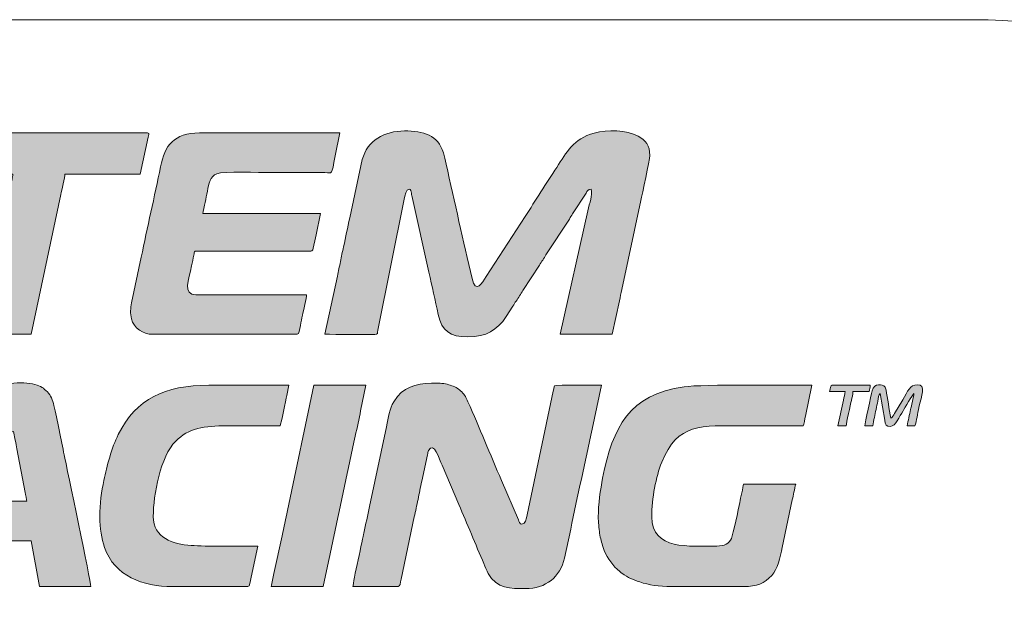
# Model space of a CAD drawing. Header units: millimetres. Extents: x 4 to 594, y -297 to -6.
# Tile 88 of 134: x 477 to 499, y -279 to -267. Entities that reach past the tile are written whole.
import ezdxf

# ---------------------------------------------------------------- set-up
doc = ezdxf.new("R2010")
doc.units = ezdxf.units.MM
doc.header["$MEASUREMENT"] = 0
doc.layers.add('Layer 1', color=7, linetype='Continuous', lineweight=0)

# ---------------------------------------------------------------- blocks, each defined once
blk = doc.blocks.new('Block_37')
at = {"layer": 'Layer 1', "true_color": 0x0d0a10, "transparency": 33554687}
h = blk.add_hatch(color=188, dxfattribs=at)
edge = h.paths.add_edge_path()
edge.add_spline(control_points=[(475.478, -270.001), (475.478, -270.001), (477.105, -270.001), (477.105, -270.001), (477.104, -270.044), (477.092, -270.074), (477.085, -270.106), (476.968, -270.645), (476.861, -271.206), (476.739, -271.737), (476.705, -271.883), (476.677, -272.019), (476.648, -272.166), (476.648, -272.166), (476.37, -273.481), (476.37, -273.481), (476.37, -273.481), (477.5, -273.481), (477.5, -273.481), (477.5, -273.481), (478.145, -270.443), (478.145, -270.443), (478.162, -270.359), (478.233, -270.063), (478.234, -270.001), (478.234, -270.001), (479.872, -270.001), (479.872, -270.001), (479.872, -270.001), (480.045, -269.202), (480.045, -269.202), (480.053, -269.165), (480.084, -269.109), (480.03, -269.109), (480.03, -269.109), (475.693, -269.109), (475.693, -269.109), (475.652, -269.109), (475.654, -269.156), (475.645, -269.197), (475.645, -269.197), (475.571, -269.541), (475.571, -269.541), (475.554, -269.621), (475.539, -269.69), (475.524, -269.765), (475.511, -269.832), (475.479, -269.933), (475.478, -270.001)], knot_values=[0, 0, 0, 0, 1, 1, 1, 2, 2, 2, 3, 3, 3, 4, 4, 4, 5, 5, 5, 6, 6, 6, 7, 7, 7, 8, 8, 8, 9, 9, 9, 10, 10, 10, 11, 11, 11, 12, 12, 12, 13, 13, 13, 14, 14, 14, 15, 15, 15, 16, 16, 16, 16], degree=3, periodic=0)
h = blk.add_hatch(color=188, dxfattribs=at)
edge = h.paths.add_edge_path()
edge.add_spline(control_points=[(480.143, -273.481), (480.143, -273.481), (483.284, -273.481), (483.284, -273.481), (483.328, -273.481), (483.334, -273.374), (483.351, -273.288), (483.366, -273.209), (483.382, -273.142), (483.398, -273.064), (483.415, -272.981), (483.487, -272.681), (483.487, -272.622), (483.487, -272.622), (481.081, -272.622), (481.081, -272.622), (480.783, -272.622), (480.927, -272.297), (480.986, -271.996), (481.002, -271.912), (481.022, -271.845), (481.037, -271.765), (481.057, -271.656), (481.023, -271.673), (481.228, -271.673), (481.228, -271.673), (483.476, -271.673), (483.476, -271.673), (483.668, -271.674), (483.594, -271.727), (483.691, -271.323), (483.691, -271.323), (483.792, -270.86), (483.792, -270.86), (483.792, -270.86), (481.228, -270.86), (481.228, -270.86), (481.247, -270.821), (481.266, -270.678), (481.28, -270.618), (481.299, -270.534), (481.314, -270.459), (481.331, -270.375), (481.364, -270.206), (481.385, -270.054), (481.537, -269.994), (481.676, -269.939), (482.466, -269.968), (482.697, -269.968), (483.092, -269.968), (483.487, -269.967), (483.883, -269.968), (484.061, -269.968), (484.02, -270.053), (484.11, -269.607), (484.11, -269.607), (484.21, -269.109), (484.21, -269.109), (484.21, -269.109), (481.16, -269.109), (481.16, -269.109), (480.603, -269.109), (480.405, -269.377), (480.312, -269.842), (480.182, -270.49), (480.024, -271.163), (479.894, -271.808), (479.894, -271.808), (479.685, -272.796), (479.685, -272.796), (479.661, -272.916), (479.651, -273.028), (479.68, -273.143), (479.732, -273.349), (479.932, -273.481), (480.143, -273.481)], knot_values=[0, 0, 0, 0, 1, 1, 1, 2, 2, 2, 3, 3, 3, 4, 4, 4, 5, 5, 5, 6, 6, 6, 7, 7, 7, 8, 8, 8, 9, 9, 9, 10, 10, 10, 11, 11, 11, 12, 12, 12, 13, 13, 13, 14, 14, 14, 15, 15, 15, 16, 16, 16, 17, 17, 17, 18, 18, 18, 19, 19, 19, 20, 20, 20, 21, 21, 21, 22, 22, 22, 23, 23, 23, 24, 24, 24, 25, 25, 25, 25], degree=3, periodic=0)
h = blk.add_hatch(color=188, dxfattribs=at)
edge = h.paths.add_edge_path()
edge.add_spline(control_points=[(483.883, -273.481), (484.115, -273.481), (484.754, -273.493), (484.969, -273.482), (485.04, -273.479), (485.022, -273.459), (485.034, -273.39), (485.034, -273.39), (485.61, -270.543), (485.61, -270.543), (485.624, -270.475), (485.642, -270.329), (485.713, -270.329), (485.752, -270.329), (485.754, -270.375), (485.763, -270.415), (485.772, -270.457), (485.776, -270.485), (485.785, -270.528), (485.785, -270.528), (486.145, -272.134), (486.145, -272.134), (486.209, -272.435), (486.285, -272.74), (486.346, -273.051), (486.418, -273.412), (486.61, -273.537), (486.989, -273.537), (487.402, -273.537), (487.62, -273.388), (487.825, -273.097), (487.825, -273.097), (487.969, -272.867), (487.969, -272.867), (487.993, -272.826), (488.015, -272.795), (488.04, -272.758), (488.09, -272.683), (488.137, -272.606), (488.187, -272.532), (488.187, -272.532), (488.546, -271.976), (488.546, -271.976), (488.572, -271.937), (488.592, -271.907), (488.618, -271.868), (488.645, -271.828), (488.661, -271.798), (488.688, -271.757), (488.688, -271.757), (489.196, -270.977), (489.196, -270.977), (489.221, -270.934), (489.239, -270.908), (489.267, -270.867), (489.267, -270.867), (489.558, -270.413), (489.558, -270.413), (489.585, -270.368), (489.6, -270.331), (489.667, -270.329), (489.7, -270.471), (489.637, -270.615), (489.598, -270.803), (489.598, -270.803), (489, -273.481), (489, -273.481), (489, -273.481), (490.13, -273.481), (490.13, -273.481), (490.13, -273.481), (490.283, -272.753), (490.283, -272.753), (490.303, -272.665), (490.316, -272.595), (490.334, -272.51), (490.334, -272.51), (490.748, -270.575), (490.748, -270.575), (490.775, -270.449), (490.943, -269.702), (490.943, -269.595), (490.943, -269.386), (490.857, -269.261), (490.695, -269.177), (490.439, -269.044), (490.024, -269.033), (489.737, -269.111), (489.277, -269.237), (489.137, -269.531), (488.921, -269.855), (488.692, -270.198), (488.463, -270.579), (488.234, -270.919), (488.234, -270.919), (487.387, -272.229), (487.387, -272.229), (487.301, -272.363), (487.166, -272.617), (487.082, -272.27), (486.885, -271.463), (486.708, -270.598), (486.517, -269.785), (486.497, -269.7), (486.483, -269.612), (486.46, -269.537), (486.342, -269.152), (486.025, -269.064), (485.611, -269.064), (485.181, -269.064), (484.805, -269.268), (484.696, -269.685), (484.696, -269.685), (484.425, -270.95), (484.425, -270.95), (484.375, -271.159), (484.339, -271.374), (484.289, -271.583), (484.265, -271.685), (484.243, -271.798), (484.223, -271.9), (484.201, -272.007), (484.176, -272.112), (484.155, -272.217), (484.155, -272.217), (483.883, -273.481), (483.883, -273.481)], knot_values=[0, 0, 0, 0, 1, 1, 1, 2, 2, 2, 3, 3, 3, 4, 4, 4, 5, 5, 5, 6, 6, 6, 7, 7, 7, 8, 8, 8, 9, 9, 9, 10, 10, 10, 11, 11, 11, 12, 12, 12, 13, 13, 13, 14, 14, 14, 15, 15, 15, 16, 16, 16, 17, 17, 17, 18, 18, 18, 19, 19, 19, 20, 20, 20, 21, 21, 21, 22, 22, 22, 23, 23, 23, 24, 24, 24, 25, 25, 25, 26, 26, 26, 27, 27, 27, 28, 28, 28, 29, 29, 29, 30, 30, 30, 31, 31, 31, 32, 32, 32, 33, 33, 33, 34, 34, 34, 35, 35, 35, 36, 36, 36, 37, 37, 37, 38, 38, 38, 39, 39, 39, 40, 40, 40, 41, 41, 41, 42, 42, 42, 42], degree=3, periodic=0)
h = blk.add_hatch(color=188, dxfattribs=at)
edge = h.paths.add_edge_path()
edge.add_spline(control_points=[(473.84, -278.96), (473.84, -278.96), (475.071, -278.96), (475.071, -278.96), (475.071, -278.96), (475.366, -278.463), (475.366, -278.463), (475.415, -278.381), (475.464, -278.304), (475.515, -278.218), (475.567, -278.131), (475.616, -278.046), (475.67, -277.966), (475.67, -277.966), (477.5, -277.966), (477.5, -277.966), (477.5, -277.966), (477.681, -278.96), (477.681, -278.96), (477.681, -278.96), (478.799, -278.96), (478.799, -278.96), (478.799, -278.855), (478.276, -276.384), (478.218, -276.095), (478.161, -275.804), (478.066, -275.312), (477.997, -275.028), (477.968, -274.909), (477.929, -274.808), (477.853, -274.732), (477.769, -274.649), (477.718, -274.607), (477.584, -274.572), (477.318, -274.502), (476.766, -274.524), (476.537, -274.743), (476.314, -274.957), (476.349, -274.957), (476.167, -275.232), (476.167, -275.232), (475.335, -276.557), (475.335, -276.557), (475.278, -276.652), (475.222, -276.733), (475.165, -276.828), (475.018, -277.078), (474.817, -277.367), (474.668, -277.619), (474.469, -277.957), (474.202, -278.343), (474.002, -278.681), (473.972, -278.731), (473.844, -278.909), (473.84, -278.96)], knot_values=[0, 0, 0, 0, 1, 1, 1, 2, 2, 2, 3, 3, 3, 4, 4, 4, 5, 5, 5, 6, 6, 6, 7, 7, 7, 8, 8, 8, 9, 9, 9, 10, 10, 10, 11, 11, 11, 12, 12, 12, 13, 13, 13, 14, 14, 14, 15, 15, 15, 16, 16, 16, 17, 17, 17, 18, 18, 18, 18], degree=3, periodic=0)
edge = h.paths.add_edge_path()
edge.add_spline(control_points=[(477.116, -275.593), (477.116, -275.593), (477.156, -275.779), (477.156, -275.779), (477.169, -275.849), (477.182, -275.911), (477.192, -275.969), (477.192, -275.969), (477.371, -276.92), (477.371, -276.92), (477.38, -276.962), (477.398, -277.083), (477.41, -277.107), (477.41, -277.107), (476.133, -277.107), (476.133, -277.107), (476.211, -276.96), (476.387, -276.69), (476.483, -276.53), (476.504, -276.494), (476.521, -276.471), (476.543, -276.433), (476.565, -276.396), (476.58, -276.37), (476.603, -276.334), (476.603, -276.334), (476.96, -275.754), (476.96, -275.754), (476.982, -275.718), (476.993, -275.689), (477.019, -275.654), (477.047, -275.616), (477.06, -275.595), (477.116, -275.593), (477.116, -275.593), (477.116, -275.593), (477.116, -275.593)], knot_values=[0, 0, 0, 0, 1, 1, 1, 2, 2, 2, 3, 3, 3, 4, 4, 4, 5, 5, 5, 6, 6, 6, 7, 7, 7, 8, 8, 8, 9, 9, 9, 10, 10, 10, 11, 11, 11, 12, 12, 12, 12], degree=3, periodic=0)
h = blk.add_hatch(color=188, dxfattribs=at)
edge = h.paths.add_edge_path()
edge.add_spline(control_points=[(478.991, -277.446), (478.991, -277.7), (479.031, -277.915), (479.097, -278.108), (479.31, -278.734), (479.927, -278.96), (480.573, -278.96), (480.573, -278.96), (482.211, -278.96), (482.211, -278.96), (482.253, -278.96), (482.262, -278.845), (482.28, -278.758), (482.28, -278.758), (482.425, -278.079), (482.425, -278.079), (482.069, -278.079), (481.288, -278.091), (480.98, -278.067), (480.579, -278.035), (480.155, -277.91), (480.155, -277.435), (480.155, -276.969), (480.31, -276.132), (480.643, -275.8), (480.923, -275.521), (481.263, -275.469), (481.759, -275.469), (482.143, -275.469), (482.527, -275.469), (482.911, -275.469), (482.933, -275.424), (483.033, -274.908), (483.056, -274.812), (483.056, -274.812), (483.103, -274.588), (483.103, -274.588), (482.523, -274.588), (481.943, -274.588), (481.364, -274.588), (480.403, -274.588), (479.787, -274.877), (479.394, -275.657), (479.25, -275.944), (479.146, -276.341), (479.081, -276.654), (479.031, -276.894), (478.991, -277.156), (478.991, -277.446)], knot_values=[0, 0, 0, 0, 1, 1, 1, 2, 2, 2, 3, 3, 3, 4, 4, 4, 5, 5, 5, 6, 6, 6, 7, 7, 7, 8, 8, 8, 9, 9, 9, 10, 10, 10, 11, 11, 11, 12, 12, 12, 13, 13, 13, 14, 14, 14, 15, 15, 15, 16, 16, 16, 16], degree=3, periodic=0)
h = blk.add_hatch(color=188, dxfattribs=at)
edge = h.paths.add_edge_path()
edge.add_spline(control_points=[(482.719, -278.96), (482.719, -278.96), (483.849, -278.96), (483.849, -278.96), (483.849, -278.96), (483.963, -278.418), (483.963, -278.418), (484, -278.238), (484.038, -278.056), (484.08, -277.869), (484.24, -277.148), (484.384, -276.413), (484.544, -275.69), (484.586, -275.503), (484.624, -275.322), (484.661, -275.141), (484.661, -275.141), (484.775, -274.588), (484.775, -274.588), (484.775, -274.588), (483.645, -274.588), (483.645, -274.588), (483.645, -274.588), (483.069, -277.31), (483.069, -277.31), (483.031, -277.491), (482.993, -277.671), (482.952, -277.859), (482.952, -277.859), (482.777, -278.678), (482.777, -278.678), (482.76, -278.762), (482.726, -278.876), (482.719, -278.96)], knot_values=[0, 0, 0, 0, 1, 1, 1, 2, 2, 2, 3, 3, 3, 4, 4, 4, 5, 5, 5, 6, 6, 6, 7, 7, 7, 8, 8, 8, 9, 9, 9, 10, 10, 10, 11, 11, 11, 11], degree=3, periodic=0)
h = blk.add_hatch(color=188, dxfattribs=at)
edge = h.paths.add_edge_path()
edge.add_spline(control_points=[(484.493, -278.96), (484.493, -278.96), (485.476, -278.96), (485.476, -278.96), (485.52, -278.96), (485.519, -278.884), (485.539, -278.797), (485.539, -278.797), (485.827, -277.447), (485.827, -277.447), (485.852, -277.321), (485.882, -277.195), (485.908, -277.065), (485.932, -276.94), (485.96, -276.806), (485.991, -276.673), (485.991, -276.673), (486.115, -276.097), (486.115, -276.097), (486.123, -276.059), (486.124, -276.038), (486.138, -276.008), (486.247, -275.784), (486.379, -276.203), (486.429, -276.323), (486.429, -276.323), (486.793, -277.179), (486.793, -277.179), (486.976, -277.589), (487.158, -278.048), (487.34, -278.462), (487.37, -278.53), (487.398, -278.607), (487.434, -278.674), (487.613, -279.008), (487.922, -279.005), (488.243, -279.005), (488.688, -279.005), (488.994, -278.751), (489.093, -278.341), (489.093, -278.341), (489.225, -277.716), (489.225, -277.716), (489.37, -276.993), (489.545, -276.26), (489.69, -275.538), (489.69, -275.538), (489.893, -274.588), (489.893, -274.588), (489.836, -274.588), (488.9, -274.574), (488.875, -274.599), (488.862, -274.612), (488.849, -274.697), (488.845, -274.715), (488.845, -274.715), (488.276, -277.4), (488.276, -277.4), (488.258, -277.49), (488.25, -277.604), (488.164, -277.604), (488.119, -277.604), (488.103, -277.547), (488.088, -277.511), (488.088, -277.511), (487.723, -276.656), (487.723, -276.656), (487.476, -276.091), (487.242, -275.507), (486.993, -274.946), (486.948, -274.843), (486.931, -274.806), (486.857, -274.732), (486.792, -274.667), (486.734, -274.631), (486.641, -274.598), (486.556, -274.568), (486.462, -274.543), (486.345, -274.543), (486.345, -274.543), (486.199, -274.542), (486.199, -274.542), (485.851, -274.56), (485.58, -274.616), (485.38, -274.945), (485.288, -275.096), (485.266, -275.288), (485.222, -275.487), (485.222, -275.487), (484.853, -277.219), (484.853, -277.219), (484.815, -277.41), (484.769, -277.606), (484.731, -277.797), (484.711, -277.897), (484.493, -278.867), (484.493, -278.96)], knot_values=[0, 0, 0, 0, 1, 1, 1, 2, 2, 2, 3, 3, 3, 4, 4, 4, 5, 5, 5, 6, 6, 6, 7, 7, 7, 8, 8, 8, 9, 9, 9, 10, 10, 10, 11, 11, 11, 12, 12, 12, 13, 13, 13, 14, 14, 14, 15, 15, 15, 16, 16, 16, 17, 17, 17, 18, 18, 18, 19, 19, 19, 20, 20, 20, 21, 21, 21, 22, 22, 22, 23, 23, 23, 24, 24, 24, 25, 25, 25, 26, 26, 26, 27, 27, 27, 28, 28, 28, 29, 29, 29, 30, 30, 30, 31, 31, 31, 32, 32, 32, 32], degree=3, periodic=0)
h = blk.add_hatch(color=188, dxfattribs=at)
edge = h.paths.add_edge_path()
edge.add_spline(control_points=[(489.825, -277.446), (489.825, -277.553), (489.838, -277.7), (489.854, -277.801), (489.873, -277.923), (489.895, -278.004), (489.931, -278.108), (489.99, -278.284), (490.1, -278.46), (490.234, -278.584), (490.257, -278.605), (490.262, -278.605), (490.284, -278.624), (490.31, -278.646), (490.309, -278.65), (490.34, -278.671), (490.481, -278.769), (490.566, -278.806), (490.727, -278.86), (490.917, -278.923), (491.151, -278.96), (491.406, -278.96), (491.406, -278.96), (492.999, -278.96), (492.999, -278.96), (493.259, -278.96), (493.436, -278.89), (493.595, -278.72), (493.724, -278.583), (493.778, -278.326), (493.821, -278.11), (493.821, -278.11), (494.041, -277.076), (494.041, -277.076), (494.052, -277.022), (494.065, -276.971), (494.077, -276.909), (494.088, -276.856), (494.1, -276.772), (494.118, -276.734), (494.118, -276.734), (492.977, -276.734), (492.977, -276.734), (492.977, -276.791), (492.915, -277.05), (492.899, -277.131), (492.873, -277.258), (492.756, -277.831), (492.72, -277.913), (492.668, -278.034), (492.568, -278.079), (492.4, -278.079), (491.805, -278.079), (490.988, -278.176), (490.988, -277.446), (490.988, -277.042), (491.076, -276.577), (491.203, -276.26), (491.547, -275.4), (492.058, -275.469), (492.988, -275.469), (493.417, -275.469), (493.846, -275.469), (494.276, -275.469), (494.293, -275.434), (494.315, -275.313), (494.326, -275.259), (494.326, -275.259), (494.468, -274.588), (494.468, -274.588), (493.976, -274.588), (492.093, -274.564), (491.688, -274.621), (490.493, -274.791), (490.143, -275.489), (489.92, -276.604), (489.871, -276.85), (489.825, -277.184), (489.825, -277.446)], knot_values=[0, 0, 0, 0, 1, 1, 1, 2, 2, 2, 3, 3, 3, 4, 4, 4, 5, 5, 5, 6, 6, 6, 7, 7, 7, 8, 8, 8, 9, 9, 9, 10, 10, 10, 11, 11, 11, 12, 12, 12, 13, 13, 13, 14, 14, 14, 15, 15, 15, 16, 16, 16, 17, 17, 17, 18, 18, 18, 19, 19, 19, 20, 20, 20, 21, 21, 21, 22, 22, 22, 23, 23, 23, 24, 24, 24, 25, 25, 25, 26, 26, 26, 26], degree=3, periodic=0)
h = blk.add_hatch(color=188, dxfattribs=at)
edge = h.paths.add_edge_path()
edge.add_spline(control_points=[(494.852, -274.724), (494.852, -274.724), (495.191, -274.724), (495.191, -274.724), (495.186, -274.784), (495.165, -274.846), (495.152, -274.911), (495.152, -274.911), (495.033, -275.469), (495.033, -275.469), (495.033, -275.469), (495.213, -275.469), (495.213, -275.469), (495.213, -275.408), (495.306, -275.009), (495.325, -274.915), (495.338, -274.854), (495.36, -274.791), (495.36, -274.724), (495.36, -274.724), (495.71, -274.724), (495.71, -274.724), (495.714, -274.675), (495.732, -274.64), (495.733, -274.588), (495.733, -274.588), (494.908, -274.588), (494.908, -274.588), (494.863, -274.588), (494.87, -274.647), (494.852, -274.724)], knot_values=[0, 0, 0, 0, 1, 1, 1, 2, 2, 2, 3, 3, 3, 4, 4, 4, 5, 5, 5, 6, 6, 6, 7, 7, 7, 8, 8, 8, 9, 9, 9, 10, 10, 10, 10], degree=3, periodic=0)
h = blk.add_hatch(color=188, dxfattribs=at)
edge = h.paths.add_edge_path()
edge.add_spline(control_points=[(495.62, -275.469), (495.62, -275.469), (495.79, -275.469), (495.79, -275.469), (495.794, -275.418), (495.813, -275.343), (495.824, -275.289), (495.836, -275.231), (495.849, -275.178), (495.862, -275.112), (495.875, -275.048), (495.888, -274.989), (495.9, -274.935), (495.916, -274.86), (495.914, -274.793), (495.948, -274.769), (495.948, -274.769), (496.049, -275.345), (496.049, -275.345), (496.066, -275.451), (496.079, -275.48), (496.174, -275.48), (496.282, -275.48), (496.373, -275.265), (496.447, -275.144), (496.482, -275.086), (496.649, -274.793), (496.682, -274.769), (496.682, -274.827), (496.627, -275.051), (496.612, -275.117), (496.585, -275.23), (496.562, -275.353), (496.535, -275.469), (496.535, -275.469), (496.705, -275.469), (496.705, -275.469), (496.72, -275.436), (496.741, -275.325), (496.751, -275.278), (496.765, -275.21), (496.78, -275.141), (496.794, -275.073), (496.846, -274.813), (496.956, -274.577), (496.761, -274.577), (496.594, -274.577), (496.549, -274.721), (496.441, -274.901), (496.441, -274.901), (496.259, -275.204), (496.259, -275.204), (496.238, -275.239), (496.224, -275.285), (496.185, -275.3), (496.142, -275.114), (496.115, -274.862), (496.078, -274.694), (496.072, -274.666), (496.062, -274.632), (496.046, -274.614), (496.012, -274.575), (495.822, -274.52), (495.776, -274.71), (495.751, -274.809), (495.62, -275.407), (495.62, -275.469)], knot_values=[0, 0, 0, 0, 1, 1, 1, 2, 2, 2, 3, 3, 3, 4, 4, 4, 5, 5, 5, 6, 6, 6, 7, 7, 7, 8, 8, 8, 9, 9, 9, 10, 10, 10, 11, 11, 11, 12, 12, 12, 13, 13, 13, 14, 14, 14, 15, 15, 15, 16, 16, 16, 17, 17, 17, 18, 18, 18, 19, 19, 19, 20, 20, 20, 21, 21, 21, 22, 22, 22, 22], degree=3, periodic=0)
at = {"layer": 'Layer 1'}
for points, knots in [([(475.478, -270.001), (475.478, -270.001), (477.105, -270.001), (477.105, -270.001), (477.104, -270.044), (477.092, -270.074), (477.085, -270.106), (476.968, -270.645), (476.861, -271.206), (476.739, -271.737), (476.705, -271.883), (476.677, -272.019), (476.648, -272.166), (476.648, -272.166), (476.37, -273.481), (476.37, -273.481), (476.37, -273.481), (477.5, -273.481), (477.5, -273.481), (477.5, -273.481), (478.145, -270.443), (478.145, -270.443), (478.162, -270.359), (478.233, -270.063), (478.234, -270.001), (478.234, -270.001), (479.872, -270.001), (479.872, -270.001), (479.872, -270.001), (480.045, -269.202), (480.045, -269.202), (480.053, -269.165), (480.084, -269.109), (480.03, -269.109), (480.03, -269.109), (475.693, -269.109), (475.693, -269.109), (475.652, -269.109), (475.654, -269.156), (475.645, -269.197), (475.645, -269.197), (475.571, -269.541), (475.571, -269.541), (475.554, -269.621), (475.539, -269.69), (475.524, -269.765), (475.511, -269.832), (475.479, -269.933), (475.478, -270.001)], [0, 0, 0, 0, 1, 1, 1, 2, 2, 2, 3, 3, 3, 4, 4, 4, 5, 5, 5, 6, 6, 6, 7, 7, 7, 8, 8, 8, 9, 9, 9, 10, 10, 10, 11, 11, 11, 12, 12, 12, 13, 13, 13, 14, 14, 14, 15, 15, 15, 16, 16, 16, 16]), ([(480.143, -273.481), (480.143, -273.481), (483.284, -273.481), (483.284, -273.481), (483.328, -273.481), (483.334, -273.374), (483.351, -273.288), (483.366, -273.209), (483.382, -273.142), (483.398, -273.064), (483.415, -272.981), (483.487, -272.681), (483.487, -272.622), (483.487, -272.622), (481.081, -272.622), (481.081, -272.622), (480.783, -272.622), (480.927, -272.297), (480.986, -271.996), (481.002, -271.912), (481.022, -271.845), (481.037, -271.765), (481.057, -271.656), (481.023, -271.673), (481.228, -271.673), (481.228, -271.673), (483.476, -271.673), (483.476, -271.673), (483.668, -271.674), (483.594, -271.727), (483.691, -271.323), (483.691, -271.323), (483.792, -270.86), (483.792, -270.86), (483.792, -270.86), (481.228, -270.86), (481.228, -270.86), (481.247, -270.821), (481.266, -270.678), (481.28, -270.618), (481.299, -270.534), (481.314, -270.459), (481.331, -270.375), (481.364, -270.206), (481.385, -270.054), (481.537, -269.994), (481.676, -269.939), (482.466, -269.968), (482.697, -269.968), (483.092, -269.968), (483.487, -269.967), (483.883, -269.968), (484.061, -269.968), (484.02, -270.053), (484.11, -269.607), (484.11, -269.607), (484.21, -269.109), (484.21, -269.109), (484.21, -269.109), (481.16, -269.109), (481.16, -269.109), (480.603, -269.109), (480.405, -269.377), (480.312, -269.842), (480.182, -270.49), (480.024, -271.163), (479.894, -271.808), (479.894, -271.808), (479.685, -272.796), (479.685, -272.796), (479.661, -272.916), (479.651, -273.028), (479.68, -273.143), (479.732, -273.349), (479.932, -273.481), (480.143, -273.481)], [0, 0, 0, 0, 1, 1, 1, 2, 2, 2, 3, 3, 3, 4, 4, 4, 5, 5, 5, 6, 6, 6, 7, 7, 7, 8, 8, 8, 9, 9, 9, 10, 10, 10, 11, 11, 11, 12, 12, 12, 13, 13, 13, 14, 14, 14, 15, 15, 15, 16, 16, 16, 17, 17, 17, 18, 18, 18, 19, 19, 19, 20, 20, 20, 21, 21, 21, 22, 22, 22, 23, 23, 23, 24, 24, 24, 25, 25, 25, 25]), ([(483.883, -273.481), (484.115, -273.481), (484.754, -273.493), (484.969, -273.482), (485.04, -273.479), (485.022, -273.459), (485.034, -273.39), (485.034, -273.39), (485.61, -270.543), (485.61, -270.543), (485.624, -270.475), (485.642, -270.329), (485.713, -270.329), (485.752, -270.329), (485.754, -270.375), (485.763, -270.415), (485.772, -270.457), (485.776, -270.485), (485.785, -270.528), (485.785, -270.528), (486.145, -272.134), (486.145, -272.134), (486.209, -272.435), (486.285, -272.74), (486.346, -273.051), (486.418, -273.412), (486.61, -273.537), (486.989, -273.537), (487.402, -273.537), (487.62, -273.388), (487.825, -273.097), (487.825, -273.097), (487.969, -272.867), (487.969, -272.867), (487.993, -272.826), (488.015, -272.795), (488.04, -272.758), (488.09, -272.683), (488.137, -272.606), (488.187, -272.532), (488.187, -272.532), (488.546, -271.976), (488.546, -271.976), (488.572, -271.937), (488.592, -271.907), (488.618, -271.868), (488.645, -271.828), (488.661, -271.798), (488.688, -271.757), (488.688, -271.757), (489.196, -270.977), (489.196, -270.977), (489.221, -270.934), (489.239, -270.908), (489.267, -270.867), (489.267, -270.867), (489.558, -270.413), (489.558, -270.413), (489.585, -270.368), (489.6, -270.331), (489.667, -270.329), (489.7, -270.471), (489.637, -270.615), (489.598, -270.803), (489.598, -270.803), (489, -273.481), (489, -273.481), (489, -273.481), (490.13, -273.481), (490.13, -273.481), (490.13, -273.481), (490.283, -272.753), (490.283, -272.753), (490.303, -272.665), (490.316, -272.595), (490.334, -272.51), (490.334, -272.51), (490.748, -270.575), (490.748, -270.575), (490.775, -270.449), (490.943, -269.702), (490.943, -269.595), (490.943, -269.386), (490.857, -269.261), (490.695, -269.177), (490.439, -269.044), (490.024, -269.033), (489.737, -269.111), (489.277, -269.237), (489.137, -269.531), (488.921, -269.855), (488.692, -270.198), (488.463, -270.579), (488.234, -270.919), (488.234, -270.919), (487.387, -272.229), (487.387, -272.229), (487.301, -272.363), (487.166, -272.617), (487.082, -272.27), (486.885, -271.463), (486.708, -270.598), (486.517, -269.785), (486.497, -269.7), (486.483, -269.612), (486.46, -269.537), (486.342, -269.152), (486.025, -269.064), (485.611, -269.064), (485.181, -269.064), (484.805, -269.268), (484.696, -269.685), (484.696, -269.685), (484.425, -270.95), (484.425, -270.95), (484.375, -271.159), (484.339, -271.374), (484.289, -271.583), (484.265, -271.685), (484.243, -271.798), (484.223, -271.9), (484.201, -272.007), (484.176, -272.112), (484.155, -272.217), (484.155, -272.217), (483.883, -273.481), (483.883, -273.481)], [0, 0, 0, 0, 1, 1, 1, 2, 2, 2, 3, 3, 3, 4, 4, 4, 5, 5, 5, 6, 6, 6, 7, 7, 7, 8, 8, 8, 9, 9, 9, 10, 10, 10, 11, 11, 11, 12, 12, 12, 13, 13, 13, 14, 14, 14, 15, 15, 15, 16, 16, 16, 17, 17, 17, 18, 18, 18, 19, 19, 19, 20, 20, 20, 21, 21, 21, 22, 22, 22, 23, 23, 23, 24, 24, 24, 25, 25, 25, 26, 26, 26, 27, 27, 27, 28, 28, 28, 29, 29, 29, 30, 30, 30, 31, 31, 31, 32, 32, 32, 33, 33, 33, 34, 34, 34, 35, 35, 35, 36, 36, 36, 37, 37, 37, 38, 38, 38, 39, 39, 39, 40, 40, 40, 41, 41, 41, 42, 42, 42, 42]), ([(473.84, -278.96), (473.84, -278.96), (475.071, -278.96), (475.071, -278.96), (475.071, -278.96), (475.366, -278.463), (475.366, -278.463), (475.415, -278.381), (475.464, -278.304), (475.515, -278.218), (475.567, -278.131), (475.616, -278.046), (475.67, -277.966), (475.67, -277.966), (477.5, -277.966), (477.5, -277.966), (477.5, -277.966), (477.681, -278.96), (477.681, -278.96), (477.681, -278.96), (478.799, -278.96), (478.799, -278.96), (478.799, -278.855), (478.276, -276.384), (478.218, -276.095), (478.161, -275.804), (478.066, -275.312), (477.997, -275.028), (477.968, -274.909), (477.929, -274.808), (477.853, -274.732), (477.769, -274.649), (477.718, -274.607), (477.584, -274.572), (477.318, -274.502), (476.766, -274.524), (476.537, -274.743), (476.314, -274.957), (476.349, -274.957), (476.167, -275.232), (476.167, -275.232), (475.335, -276.557), (475.335, -276.557), (475.278, -276.652), (475.222, -276.733), (475.165, -276.828), (475.018, -277.078), (474.817, -277.367), (474.668, -277.619), (474.469, -277.957), (474.202, -278.343), (474.002, -278.681), (473.972, -278.731), (473.844, -278.909), (473.84, -278.96)], [0, 0, 0, 0, 1, 1, 1, 2, 2, 2, 3, 3, 3, 4, 4, 4, 5, 5, 5, 6, 6, 6, 7, 7, 7, 8, 8, 8, 9, 9, 9, 10, 10, 10, 11, 11, 11, 12, 12, 12, 13, 13, 13, 14, 14, 14, 15, 15, 15, 16, 16, 16, 17, 17, 17, 18, 18, 18, 18]), ([(478.991, -277.446), (478.991, -277.7), (479.031, -277.915), (479.097, -278.108), (479.31, -278.734), (479.927, -278.96), (480.573, -278.96), (480.573, -278.96), (482.211, -278.96), (482.211, -278.96), (482.253, -278.96), (482.262, -278.845), (482.28, -278.758), (482.28, -278.758), (482.425, -278.079), (482.425, -278.079), (482.069, -278.079), (481.288, -278.091), (480.98, -278.067), (480.579, -278.035), (480.155, -277.91), (480.155, -277.435), (480.155, -276.969), (480.31, -276.132), (480.643, -275.8), (480.923, -275.521), (481.263, -275.469), (481.759, -275.469), (482.143, -275.469), (482.527, -275.469), (482.911, -275.469), (482.933, -275.424), (483.033, -274.908), (483.056, -274.812), (483.056, -274.812), (483.103, -274.588), (483.103, -274.588), (482.523, -274.588), (481.943, -274.588), (481.364, -274.588), (480.403, -274.588), (479.787, -274.877), (479.394, -275.657), (479.25, -275.944), (479.146, -276.341), (479.081, -276.654), (479.031, -276.894), (478.991, -277.156), (478.991, -277.446)], [0, 0, 0, 0, 1, 1, 1, 2, 2, 2, 3, 3, 3, 4, 4, 4, 5, 5, 5, 6, 6, 6, 7, 7, 7, 8, 8, 8, 9, 9, 9, 10, 10, 10, 11, 11, 11, 12, 12, 12, 13, 13, 13, 14, 14, 14, 15, 15, 15, 16, 16, 16, 16]), ([(482.719, -278.96), (482.719, -278.96), (483.849, -278.96), (483.849, -278.96), (483.849, -278.96), (483.963, -278.418), (483.963, -278.418), (484, -278.238), (484.038, -278.056), (484.08, -277.869), (484.24, -277.148), (484.384, -276.413), (484.544, -275.69), (484.586, -275.503), (484.624, -275.322), (484.661, -275.141), (484.661, -275.141), (484.775, -274.588), (484.775, -274.588), (484.775, -274.588), (483.645, -274.588), (483.645, -274.588), (483.645, -274.588), (483.069, -277.31), (483.069, -277.31), (483.031, -277.491), (482.993, -277.671), (482.952, -277.859), (482.952, -277.859), (482.777, -278.678), (482.777, -278.678), (482.76, -278.762), (482.726, -278.876), (482.719, -278.96)], [0, 0, 0, 0, 1, 1, 1, 2, 2, 2, 3, 3, 3, 4, 4, 4, 5, 5, 5, 6, 6, 6, 7, 7, 7, 8, 8, 8, 9, 9, 9, 10, 10, 10, 11, 11, 11, 11]), ([(484.493, -278.96), (484.493, -278.96), (485.476, -278.96), (485.476, -278.96), (485.52, -278.96), (485.519, -278.884), (485.539, -278.797), (485.539, -278.797), (485.827, -277.447), (485.827, -277.447), (485.852, -277.321), (485.882, -277.195), (485.908, -277.065), (485.932, -276.94), (485.96, -276.806), (485.991, -276.673), (485.991, -276.673), (486.115, -276.097), (486.115, -276.097), (486.123, -276.059), (486.124, -276.038), (486.138, -276.008), (486.247, -275.784), (486.379, -276.203), (486.429, -276.323), (486.429, -276.323), (486.793, -277.179), (486.793, -277.179), (486.976, -277.589), (487.158, -278.048), (487.34, -278.462), (487.37, -278.53), (487.398, -278.607), (487.434, -278.674), (487.613, -279.008), (487.922, -279.005), (488.243, -279.005), (488.688, -279.005), (488.994, -278.751), (489.093, -278.341), (489.093, -278.341), (489.225, -277.716), (489.225, -277.716), (489.37, -276.993), (489.545, -276.26), (489.69, -275.538), (489.69, -275.538), (489.893, -274.588), (489.893, -274.588), (489.836, -274.588), (488.9, -274.574), (488.875, -274.599), (488.862, -274.612), (488.849, -274.697), (488.845, -274.715), (488.845, -274.715), (488.276, -277.4), (488.276, -277.4), (488.258, -277.49), (488.25, -277.604), (488.164, -277.604), (488.119, -277.604), (488.103, -277.547), (488.088, -277.511), (488.088, -277.511), (487.723, -276.656), (487.723, -276.656), (487.476, -276.091), (487.242, -275.507), (486.993, -274.946), (486.948, -274.843), (486.931, -274.806), (486.857, -274.732), (486.792, -274.667), (486.734, -274.631), (486.641, -274.598), (486.556, -274.568), (486.462, -274.543), (486.345, -274.543), (486.345, -274.543), (486.199, -274.542), (486.199, -274.542), (485.851, -274.56), (485.58, -274.616), (485.38, -274.945), (485.288, -275.096), (485.266, -275.288), (485.222, -275.487), (485.222, -275.487), (484.853, -277.219), (484.853, -277.219), (484.815, -277.41), (484.769, -277.606), (484.731, -277.797), (484.711, -277.897), (484.493, -278.867), (484.493, -278.96)], [0, 0, 0, 0, 1, 1, 1, 2, 2, 2, 3, 3, 3, 4, 4, 4, 5, 5, 5, 6, 6, 6, 7, 7, 7, 8, 8, 8, 9, 9, 9, 10, 10, 10, 11, 11, 11, 12, 12, 12, 13, 13, 13, 14, 14, 14, 15, 15, 15, 16, 16, 16, 17, 17, 17, 18, 18, 18, 19, 19, 19, 20, 20, 20, 21, 21, 21, 22, 22, 22, 23, 23, 23, 24, 24, 24, 25, 25, 25, 26, 26, 26, 27, 27, 27, 28, 28, 28, 29, 29, 29, 30, 30, 30, 31, 31, 31, 32, 32, 32, 32]), ([(489.825, -277.446), (489.825, -277.553), (489.838, -277.7), (489.854, -277.801), (489.873, -277.923), (489.895, -278.004), (489.931, -278.108), (489.99, -278.284), (490.1, -278.46), (490.234, -278.584), (490.257, -278.605), (490.262, -278.605), (490.284, -278.624), (490.31, -278.646), (490.309, -278.65), (490.34, -278.671), (490.481, -278.769), (490.566, -278.806), (490.727, -278.86), (490.917, -278.923), (491.151, -278.96), (491.406, -278.96), (491.406, -278.96), (492.999, -278.96), (492.999, -278.96), (493.259, -278.96), (493.436, -278.89), (493.595, -278.72), (493.724, -278.583), (493.778, -278.326), (493.821, -278.11), (493.821, -278.11), (494.041, -277.076), (494.041, -277.076), (494.052, -277.022), (494.065, -276.971), (494.077, -276.909), (494.088, -276.856), (494.1, -276.772), (494.118, -276.734), (494.118, -276.734), (492.977, -276.734), (492.977, -276.734), (492.977, -276.791), (492.915, -277.05), (492.899, -277.131), (492.873, -277.258), (492.756, -277.831), (492.72, -277.913), (492.668, -278.034), (492.568, -278.079), (492.4, -278.079), (491.805, -278.079), (490.988, -278.176), (490.988, -277.446), (490.988, -277.042), (491.076, -276.577), (491.203, -276.26), (491.547, -275.4), (492.058, -275.469), (492.988, -275.469), (493.417, -275.469), (493.846, -275.469), (494.276, -275.469), (494.293, -275.434), (494.315, -275.313), (494.326, -275.259), (494.326, -275.259), (494.468, -274.588), (494.468, -274.588), (493.976, -274.588), (492.093, -274.564), (491.688, -274.621), (490.493, -274.791), (490.143, -275.489), (489.92, -276.604), (489.871, -276.85), (489.825, -277.184), (489.825, -277.446)], [0, 0, 0, 0, 1, 1, 1, 2, 2, 2, 3, 3, 3, 4, 4, 4, 5, 5, 5, 6, 6, 6, 7, 7, 7, 8, 8, 8, 9, 9, 9, 10, 10, 10, 11, 11, 11, 12, 12, 12, 13, 13, 13, 14, 14, 14, 15, 15, 15, 16, 16, 16, 17, 17, 17, 18, 18, 18, 19, 19, 19, 20, 20, 20, 21, 21, 21, 22, 22, 22, 23, 23, 23, 24, 24, 24, 25, 25, 25, 26, 26, 26, 26]), ([(494.852, -274.724), (494.852, -274.724), (495.191, -274.724), (495.191, -274.724), (495.186, -274.784), (495.165, -274.846), (495.152, -274.911), (495.152, -274.911), (495.033, -275.469), (495.033, -275.469), (495.033, -275.469), (495.213, -275.469), (495.213, -275.469), (495.213, -275.408), (495.306, -275.009), (495.325, -274.915), (495.338, -274.854), (495.36, -274.791), (495.36, -274.724), (495.36, -274.724), (495.71, -274.724), (495.71, -274.724), (495.714, -274.675), (495.732, -274.64), (495.733, -274.588), (495.733, -274.588), (494.908, -274.588), (494.908, -274.588), (494.863, -274.588), (494.87, -274.647), (494.852, -274.724)], [0, 0, 0, 0, 1, 1, 1, 2, 2, 2, 3, 3, 3, 4, 4, 4, 5, 5, 5, 6, 6, 6, 7, 7, 7, 8, 8, 8, 9, 9, 9, 10, 10, 10, 10]), ([(495.62, -275.469), (495.62, -275.469), (495.79, -275.469), (495.79, -275.469), (495.794, -275.418), (495.813, -275.343), (495.824, -275.289), (495.836, -275.231), (495.849, -275.178), (495.862, -275.112), (495.875, -275.048), (495.888, -274.989), (495.9, -274.935), (495.916, -274.86), (495.914, -274.793), (495.948, -274.769), (495.948, -274.769), (496.049, -275.345), (496.049, -275.345), (496.066, -275.451), (496.079, -275.48), (496.174, -275.48), (496.282, -275.48), (496.373, -275.265), (496.447, -275.144), (496.482, -275.086), (496.649, -274.793), (496.682, -274.769), (496.682, -274.827), (496.627, -275.051), (496.612, -275.117), (496.585, -275.23), (496.562, -275.353), (496.535, -275.469), (496.535, -275.469), (496.705, -275.469), (496.705, -275.469), (496.72, -275.436), (496.741, -275.325), (496.751, -275.278), (496.765, -275.21), (496.78, -275.141), (496.794, -275.073), (496.846, -274.813), (496.956, -274.577), (496.761, -274.577), (496.594, -274.577), (496.549, -274.721), (496.441, -274.901), (496.441, -274.901), (496.259, -275.204), (496.259, -275.204), (496.238, -275.239), (496.224, -275.285), (496.185, -275.3), (496.142, -275.114), (496.115, -274.862), (496.078, -274.694), (496.072, -274.666), (496.062, -274.632), (496.046, -274.614), (496.012, -274.575), (495.822, -274.52), (495.776, -274.71), (495.751, -274.809), (495.62, -275.407), (495.62, -275.469)], [0, 0, 0, 0, 1, 1, 1, 2, 2, 2, 3, 3, 3, 4, 4, 4, 5, 5, 5, 6, 6, 6, 7, 7, 7, 8, 8, 8, 9, 9, 9, 10, 10, 10, 11, 11, 11, 12, 12, 12, 13, 13, 13, 14, 14, 14, 15, 15, 15, 16, 16, 16, 17, 17, 17, 18, 18, 18, 19, 19, 19, 20, 20, 20, 21, 21, 21, 22, 22, 22, 22]), ([(477.116, -275.593), (477.116, -275.593), (477.156, -275.779), (477.156, -275.779), (477.169, -275.849), (477.182, -275.911), (477.192, -275.969), (477.192, -275.969), (477.371, -276.92), (477.371, -276.92), (477.38, -276.962), (477.398, -277.083), (477.41, -277.107), (477.41, -277.107), (476.133, -277.107), (476.133, -277.107), (476.211, -276.96), (476.387, -276.69), (476.483, -276.53), (476.504, -276.494), (476.521, -276.471), (476.543, -276.433), (476.565, -276.396), (476.58, -276.37), (476.603, -276.334), (476.603, -276.334), (476.96, -275.754), (476.96, -275.754), (476.982, -275.718), (476.993, -275.689), (477.019, -275.654), (477.047, -275.616), (477.06, -275.595), (477.116, -275.593), (477.116, -275.593), (477.116, -275.593), (477.116, -275.593)], [0, 0, 0, 0, 1, 1, 1, 2, 2, 2, 3, 3, 3, 4, 4, 4, 5, 5, 5, 6, 6, 6, 7, 7, 7, 8, 8, 8, 9, 9, 9, 10, 10, 10, 11, 11, 11, 12, 12, 12, 12])]:
    blk.add_open_spline(points, degree=3, knots=knots, dxfattribs=at)
blk = doc.blocks.new('Block_36')
at = {"layer": 'Layer 1'}
blk.add_blockref('Block_37', (0, 0), dxfattribs=at)
blk = doc.blocks.new('Block_35')
at = {"layer": 'Layer 1', "color": 242, "lineweight": 0, "true_color": 0xe32227}
blk.add_open_spline([(247.972, -266.649), (247.972, -266.649), (497.972, -266.649), (497.972, -266.649)], degree=3, dxfattribs=at)
blk.add_open_spline([(497.972, -266.649), (504.876, -266.649), (510.472, -272.245), (510.472, -279.149), (510.472, -286.052), (504.876, -291.649), (497.972, -291.649)], degree=3, knots=[0, 0, 0, 0, 1, 1, 1, 2, 2, 2, 2], dxfattribs=at)
at = {"layer": 'Layer 1'}
blk.add_blockref('Block_36', (0, 0), dxfattribs=at)
blk = doc.blocks.new('Block_0')
at = {"layer": 'Layer 1'}
blk.add_blockref('Block_35', (0, 0), dxfattribs=at)

msp = doc.modelspace()

# ---------------------------------------------------------------- block references
at = {"layer": 'Layer 1'}
msp.add_blockref('Block_0', (0, 0), dxfattribs=at)

doc.saveas('drawing.dxf')
